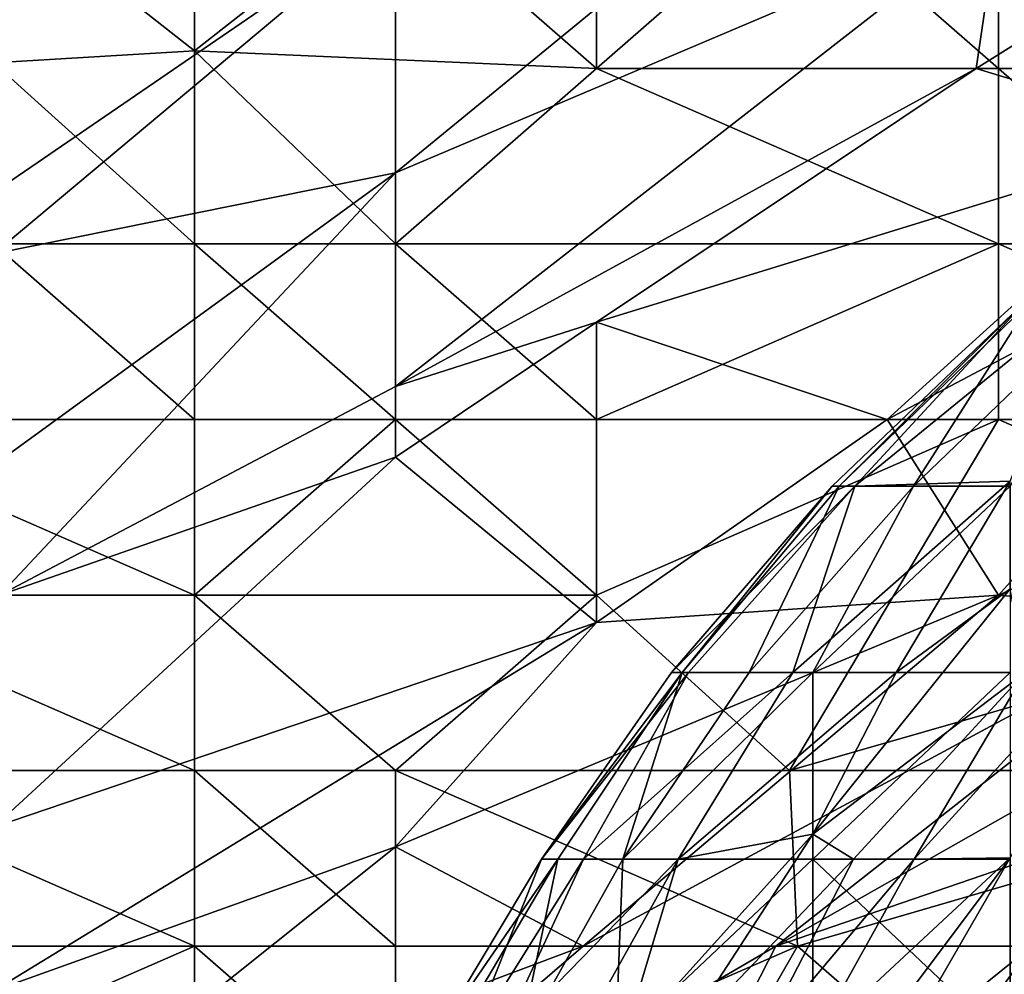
# Model space of a CAD drawing. Extents: x -161 to 11, y -10 to 160.
# Tile 131 of 256: x -1.0004 to -0.9785, y 0.2343 to 0.2556. Entities that reach past the tile are written whole.
import ezdxf

# ---------------------------------------------------------------- set-up
doc = ezdxf.new("R2010")
doc.units = 0

msp = doc.modelspace()

# ---------------------------------------------------------------- linework, layer by layer
for points in [[(-0.974119, 0.252988, 0.565237), (-0.979083, 0.254505, 0.576956), (-0.969648, 0.260409, 0.576956)], [(-0.97859, 0.257877, 0.584769), (-0.969648, 0.260409, 0.576956), (-0.979083, 0.254505, 0.576956)], [(-0.983061, 0.259519, 0.596487), (-0.97859, 0.257877, 0.584769), (-0.992004, 0.252184, 0.592581)], [(-0.992004, 0.257869, 0.608206), (-0.983061, 0.259519, 0.596487), (-0.992004, 0.252184, 0.592581)], [(-1.000946, 0.258412, 0.754703), (-0.996475, 0.254894, 0.756644), (-0.996475, 0.258412, 0.755257)], [(-0.996475, 0.254894, 0.756644), (-1.000946, 0.258412, 0.754703), (-1.000946, 0.254634, 0.756644)], [(-0.996475, 0.254894, 0.756644), (-0.987532, 0.254505, 0.756225), (-0.992004, 0.258412, 0.75536)], [(-0.992004, 0.258412, 0.75536), (-0.996475, 0.258412, 0.755257), (-0.996475, 0.254894, 0.756644)], [(-0.987532, 0.254505, 0.756225), (-0.987532, 0.258412, 0.755257), (-0.992004, 0.258412, 0.75536)], [(-0.987532, 0.254505, 0.756225), (-0.97859, 0.254505, 0.754863), (-0.983061, 0.258412, 0.754898)], [(-0.987532, 0.258412, 0.755257), (-0.987532, 0.254505, 0.756225), (-0.983061, 0.258412, 0.754898)], [(-0.983061, 0.258412, 0.754898), (-0.97859, 0.254505, 0.754863), (-0.97859, 0.258412, 0.754349)], [(-0.974119, 0.254505, 0.75405), (-0.974119, 0.258412, 0.753702), (-0.97859, 0.258412, 0.754349)], [(-0.974119, 0.254505, 0.75405), (-0.97859, 0.258412, 0.754349), (-0.97859, 0.254505, 0.754863)], [(-0.992004, 0.257869, 0.608206), (-1.000946, 0.251746, 0.608206), (-1.000946, 0.256627, 0.623831)], [(-1.000946, 0.250383, 0.6043), (-0.992004, 0.257869, 0.608206), (-0.992004, 0.252184, 0.592581)], [(-0.992004, 0.257869, 0.608206), (-1.000946, 0.250383, 0.6043), (-1.000946, 0.251746, 0.608206)], [(-0.97859, 0.257877, 0.584769), (-0.979083, 0.254505, 0.576956), (-0.992004, 0.247426, 0.580862)], [(-0.97859, 0.257877, 0.584769), (-0.992004, 0.247426, 0.580862), (-0.992004, 0.252184, 0.592581)], [(-1.000946, 0.254634, 0.756644), (-0.996475, 0.250599, 0.757996), (-0.996475, 0.254894, 0.756644)], [(-0.996475, 0.254894, 0.756644), (-0.992004, 0.250599, 0.757543), (-0.987532, 0.254505, 0.756225)], [(-0.992004, 0.250599, 0.757543), (-0.996475, 0.254894, 0.756644), (-0.996475, 0.250599, 0.757996)], [(-0.996475, 0.250599, 0.757996), (-1.000946, 0.254634, 0.756644), (-1.000946, 0.250599, 0.758222)], [(-0.97859, 0.250599, 0.755303), (-0.987532, 0.254505, 0.756225), (-0.992004, 0.250599, 0.757543)], [(-0.979083, 0.254505, 0.576956), (-0.987532, 0.248856, 0.576956), (-0.992004, 0.247426, 0.580862)], [(-0.97859, 0.250599, 0.755303), (-0.97859, 0.254505, 0.754863), (-0.987532, 0.254505, 0.756225)], [(-0.979083, 0.254505, 0.576956), (-0.974119, 0.252988, 0.565237), (-0.987532, 0.248856, 0.576956)], [(-0.974119, 0.250599, 0.754202), (-0.974119, 0.254505, 0.75405), (-0.97859, 0.254505, 0.754863)], [(-0.974119, 0.250599, 0.754202), (-0.97859, 0.254505, 0.754863), (-0.97859, 0.250599, 0.755303)], [(-0.987532, 0.248856, 0.576956), (-0.974119, 0.252988, 0.565237), (-0.981064, 0.246693, 0.561331)], [(-0.969648, 0.252731, 0.557425), (-0.981064, 0.246693, 0.561331), (-0.974119, 0.252988, 0.565237)], [(-0.981064, 0.246693, 0.561331), (-0.969648, 0.252731, 0.557425), (-0.97859, 0.242787, 0.547459)], [(-0.969648, 0.252731, 0.557425), (-0.969648, 0.246817, 0.5418), (-0.97859, 0.242787, 0.547459)], [(-0.992004, 0.252184, 0.592581), (-1.009887, 0.239171, 0.592581), (-1.000946, 0.250383, 0.6043)], [(-0.992004, 0.252184, 0.592581), (-1.000814, 0.242787, 0.584769), (-1.009887, 0.239171, 0.592581)], [(-0.992004, 0.247426, 0.580862), (-1.000814, 0.242787, 0.584769), (-0.992004, 0.252184, 0.592581)], [(-0.996475, 0.246693, 0.75891), (-1.000946, 0.250599, 0.758222), (-1.005416, 0.246693, 0.759755)], [(-1.000946, 0.250599, 0.758222), (-0.996475, 0.246693, 0.75891), (-0.996475, 0.250599, 0.757996)], [(-0.992004, 0.246693, 0.758166), (-0.992004, 0.250599, 0.757543), (-0.996475, 0.250599, 0.757996)], [(-0.996475, 0.250599, 0.757996), (-0.996475, 0.246693, 0.75891), (-0.992004, 0.246693, 0.758166)], [(-0.987532, 0.246693, 0.757346), (-0.97859, 0.250599, 0.755303), (-0.992004, 0.250599, 0.757543)], [(-0.987532, 0.246693, 0.757346), (-0.992004, 0.250599, 0.757543), (-0.992004, 0.246693, 0.758166)], [(-0.97859, 0.246693, 0.755479), (-0.97859, 0.250599, 0.755303), (-0.987532, 0.246693, 0.757346)], [(-0.969648, 0.246693, 0.753134), (-0.974119, 0.250599, 0.754202), (-0.97859, 0.250599, 0.755303)], [(-0.969648, 0.246693, 0.753134), (-0.97859, 0.250599, 0.755303), (-0.97859, 0.246693, 0.755479)], [(-0.977952, 0.24936, 0.011407), (-0.982286, 0.24521, 0.011407), (-0.981788, 0.24521, 0.015164)], [(-0.977952, 0.24936, 0.011407), (-0.982135, 0.24521, 0.00765), (-0.982286, 0.24521, 0.011407)], [(-0.977952, 0.24936, 0.011407), (-0.977842, 0.24936, 0.00765), (-0.982135, 0.24521, 0.00765)], [(-0.977842, 0.24936, 0.00765), (-0.980482, 0.24521, 0.003893), (-0.982135, 0.24521, 0.00765)], [(-0.976697, 0.24936, 0.018921), (-0.981788, 0.24521, 0.015164), (-0.978328, 0.245319, 0.030193)], [(-0.976697, 0.24936, 0.018921), (-0.977952, 0.24936, 0.011407), (-0.981788, 0.24521, 0.015164)], [(-0.977842, 0.24936, 0.00765), (-0.976161, 0.24936, 0.003893), (-0.980482, 0.24521, 0.003893)], [(-0.976161, 0.24936, 0.003893), (-0.978328, 0.24521, 0.001857), (-0.980482, 0.24521, 0.003893)], [(-0.992004, 0.247426, 0.580862), (-0.987532, 0.248856, 0.576956), (-0.992004, 0.245858, 0.576956)], [(-0.987532, 0.242179, 0.561331), (-0.992004, 0.245858, 0.576956), (-0.987532, 0.248856, 0.576956)], [(-0.987532, 0.248856, 0.576956), (-0.981064, 0.246693, 0.561331), (-0.987532, 0.242179, 0.561331)], [(-0.992004, 0.247426, 0.580862), (-0.992004, 0.245858, 0.576956), (-1.000814, 0.242787, 0.584769)], [(-1.005416, 0.246693, 0.759755), (-0.996475, 0.242787, 0.759543), (-0.996475, 0.246693, 0.75891)], [(-1.005416, 0.246693, 0.759755), (-1.005416, 0.242787, 0.760787), (-0.996475, 0.242787, 0.759543)], [(-0.987532, 0.242787, 0.757724), (-0.992004, 0.246693, 0.758166), (-0.996475, 0.242787, 0.759543)], [(-0.996475, 0.242787, 0.759543), (-0.992004, 0.246693, 0.758166), (-0.996475, 0.246693, 0.75891)], [(-0.987532, 0.242787, 0.757724), (-0.987532, 0.246693, 0.757346), (-0.992004, 0.246693, 0.758166)], [(-0.97859, 0.246693, 0.755479), (-0.987532, 0.246693, 0.757346), (-0.987532, 0.242787, 0.757724)], [(-0.97859, 0.242787, 0.547459), (-0.987532, 0.242179, 0.561331), (-0.981064, 0.246693, 0.561331)], [(-0.983235, 0.23888, 0.756644), (-0.97859, 0.246693, 0.755479), (-0.987532, 0.242787, 0.757724)], [(-0.983235, 0.23888, 0.756644), (-0.969648, 0.242787, 0.752878), (-0.97859, 0.246693, 0.755479)], [(-0.97859, 0.242787, 0.547459), (-0.969648, 0.246817, 0.5418), (-0.974119, 0.242376, 0.537894)], [(-0.969648, 0.242787, 0.752878), (-0.969648, 0.246693, 0.753134), (-0.97859, 0.246693, 0.755479)], [(-0.992004, 0.245858, 0.576956), (-0.987532, 0.242179, 0.561331), (-1.000946, 0.23762, 0.57305)], [(-1.000814, 0.242787, 0.584769), (-0.992004, 0.245858, 0.576956), (-1.000946, 0.23762, 0.57305)], [(-0.985624, 0.24106, 0.00765), (-0.985863, 0.24106, 0.011407), (-0.982286, 0.24521, 0.011407)], [(-0.982286, 0.24521, 0.011407), (-0.985863, 0.24106, 0.011407), (-0.981788, 0.24521, 0.015164)], [(-0.985863, 0.24106, 0.011407), (-0.985484, 0.24106, 0.015164), (-0.981788, 0.24521, 0.015164)], [(-0.982135, 0.24521, 0.00765), (-0.985624, 0.24106, 0.00765), (-0.982286, 0.24521, 0.011407)], [(-0.985624, 0.24106, 0.00765), (-0.982135, 0.24521, 0.00765), (-0.984136, 0.24106, 0.003893)], [(-0.981788, 0.24521, 0.015164), (-0.985484, 0.24106, 0.015164), (-0.983164, 0.24106, 0.026436)], [(-0.980482, 0.24521, 0.003893), (-0.984136, 0.24106, 0.003893), (-0.982135, 0.24521, 0.00765)], [(-0.982718, 0.24106, 0.002365), (-0.984136, 0.24106, 0.003893), (-0.980482, 0.24521, 0.003893)], [(-0.978328, 0.245319, 0.030193), (-0.983164, 0.24106, 0.026436), (-0.980864, 0.24106, 0.037707)], [(-0.983164, 0.24106, 0.026436), (-0.978328, 0.245319, 0.030193), (-0.981788, 0.24521, 0.015164)], [(-0.978328, 0.24106, 0.000168), (-0.982718, 0.24106, 0.002365), (-0.978328, 0.24521, 0.001857)], [(-0.982718, 0.24106, 0.002365), (-0.980482, 0.24521, 0.003893), (-0.978328, 0.24521, 0.001857)], [(-0.978328, 0.245319, 0.030193), (-0.980864, 0.24106, 0.037707), (-0.978328, 0.242924, 0.041464)], [(-0.978328, 0.23694, 0.071521), (-0.973938, 0.244065, 0.056493), (-0.980463, 0.23691, 0.06025)], [(-0.973938, 0.244065, 0.056493), (-0.977992, 0.24106, 0.052735), (-0.980463, 0.23691, 0.06025)], [(-0.996475, 0.23888, 0.759954), (-0.996475, 0.242787, 0.759543), (-1.005416, 0.242787, 0.760787)], [(-0.996475, 0.23888, 0.759954), (-1.005416, 0.242787, 0.760787), (-1.005416, 0.23888, 0.761454)], [(-0.987532, 0.242787, 0.757724), (-0.996475, 0.242787, 0.759543), (-0.992004, 0.23888, 0.758822)], [(-0.992004, 0.23888, 0.758822), (-0.996475, 0.242787, 0.759543), (-0.996475, 0.23888, 0.759954)], [(-0.987532, 0.242179, 0.561331), (-0.97859, 0.242787, 0.547459), (-0.992004, 0.237182, 0.557425)], [(-0.983235, 0.23888, 0.756644), (-0.987532, 0.242787, 0.757724), (-0.992004, 0.23888, 0.758822)], [(-0.97859, 0.242787, 0.547459), (-0.987832, 0.234974, 0.545706), (-0.992004, 0.237182, 0.557425)], [(-0.97859, 0.242787, 0.547459), (-0.974119, 0.242376, 0.537894), (-0.987832, 0.234974, 0.545706)], [(-0.974119, 0.242376, 0.537894), (-0.969648, 0.242855, 0.530081), (-0.983542, 0.234974, 0.537894)], [(-0.969648, 0.242855, 0.530081), (-0.974119, 0.238206, 0.526175), (-0.983542, 0.234974, 0.537894)], [(-0.969648, 0.23888, 0.752318), (-0.969648, 0.242787, 0.752878), (-0.983235, 0.23888, 0.756644)], [(-0.978328, 0.242924, 0.041464), (-0.982718, 0.237462, 0.045221), (-0.977992, 0.24106, 0.052735)], [(-0.982718, 0.237462, 0.045221), (-0.978328, 0.242924, 0.041464), (-0.980864, 0.24106, 0.037707)], [(-0.987832, 0.234974, 0.545706), (-0.974119, 0.242376, 0.537894), (-0.983542, 0.234974, 0.537894)], [(-0.987532, 0.242179, 0.561331), (-0.992004, 0.237182, 0.557425), (-1.000946, 0.233981, 0.565237)], [(-0.987532, 0.242179, 0.561331), (-1.000946, 0.233981, 0.565237), (-1.000946, 0.23762, 0.57305)], [(-0.985863, 0.24106, 0.011407), (-0.988754, 0.23691, 0.011407), (-0.985484, 0.24106, 0.015164)], [(-0.985624, 0.24106, 0.00765), (-0.988754, 0.23691, 0.011407), (-0.985863, 0.24106, 0.011407)], [(-0.988394, 0.23691, 0.00765), (-0.988754, 0.23691, 0.011407), (-0.985624, 0.24106, 0.00765)], [(-0.988754, 0.23691, 0.011407), (-0.987825, 0.23691, 0.018921), (-0.985484, 0.24106, 0.015164)], [(-0.98695, 0.23691, 0.003893), (-0.988394, 0.23691, 0.00765), (-0.985624, 0.24106, 0.00765)], [(-0.987825, 0.23691, 0.018921), (-0.985712, 0.23691, 0.030193), (-0.983164, 0.24106, 0.026436)], [(-0.985484, 0.24106, 0.015164), (-0.987825, 0.23691, 0.018921), (-0.983164, 0.24106, 0.026436)], [(-0.98695, 0.23691, 0.003893), (-0.985624, 0.24106, 0.00765), (-0.984136, 0.24106, 0.003893)], [(-0.98695, 0.23691, 0.003893), (-0.984136, 0.24106, 0.003893), (-0.982718, 0.24106, 0.002365)], [(-0.982718, 0.23691, 0.000535), (-0.98695, 0.23691, 0.003893), (-0.982718, 0.24106, 0.002365)], [(-0.980864, 0.24106, 0.037707), (-0.985712, 0.23691, 0.030193), (-0.982718, 0.237462, 0.045221)], [(-0.983164, 0.24106, 0.026436), (-0.985712, 0.23691, 0.030193), (-0.980864, 0.24106, 0.037707)], [(-0.982718, 0.237462, 0.045221), (-0.981813, 0.23691, 0.052735), (-0.977992, 0.24106, 0.052735)], [(-0.982718, 0.23691, 0.000535), (-0.982718, 0.24106, 0.002365), (-0.978328, 0.24106, 0.000168)], [(-0.982718, 0.23691, 0.000535), (-0.978328, 0.24106, 0.000168), (-0.978328, 0.23691, 0.000089)], [(-0.977992, 0.24106, 0.052735), (-0.981813, 0.23691, 0.052735), (-0.980463, 0.23691, 0.06025)], [(-0.996475, 0.234974, 0.760116), (-1.005416, 0.23888, 0.761454), (-1.005416, 0.234974, 0.76209)], [(-0.996475, 0.234974, 0.760116), (-0.996475, 0.23888, 0.759954), (-1.005416, 0.23888, 0.761454)], [(-0.992004, 0.234974, 0.758941), (-0.992004, 0.23888, 0.758822), (-0.996475, 0.23888, 0.759954)], [(-0.992004, 0.234974, 0.758941), (-0.996475, 0.23888, 0.759954), (-0.996475, 0.234974, 0.760116)], [(-0.983061, 0.234974, 0.756348), (-0.992004, 0.23888, 0.758822), (-0.992004, 0.234974, 0.758941)], [(-0.983235, 0.23888, 0.756644), (-0.992004, 0.23888, 0.758822), (-0.983061, 0.234974, 0.756348)], [(-0.983061, 0.234974, 0.756348), (-0.969648, 0.23888, 0.752318), (-0.983235, 0.23888, 0.756644)], [(-0.97859, 0.231068, 0.754234), (-0.969648, 0.23888, 0.752318), (-0.983061, 0.234974, 0.756348)], [(-0.969648, 0.234974, 0.751516), (-0.969648, 0.23888, 0.752318), (-0.97859, 0.231068, 0.754234)], [(-0.983542, 0.234974, 0.537894), (-0.974119, 0.238206, 0.526175), (-0.977847, 0.234974, 0.526175)], [(-0.985773, 0.23276, 0.048978), (-0.982718, 0.237462, 0.045221), (-0.986961, 0.23276, 0.041464)], [(-0.985712, 0.23691, 0.030193), (-0.986961, 0.23276, 0.041464), (-0.982718, 0.237462, 0.045221)], [(-0.982718, 0.237462, 0.045221), (-0.985773, 0.23276, 0.048978), (-0.981813, 0.23691, 0.052735)], [(-0.992004, 0.237182, 0.557425), (-0.987832, 0.234974, 0.545706), (-1.000946, 0.230051, 0.557425)], [(-0.992004, 0.237182, 0.557425), (-1.000946, 0.230051, 0.557425), (-1.000946, 0.233981, 0.565237)], [(-0.99042, 0.23276, 0.018921), (-0.988754, 0.23691, 0.011407), (-0.991243, 0.23276, 0.011407)], [(-0.988394, 0.23691, 0.00765), (-0.991243, 0.23276, 0.011407), (-0.988754, 0.23691, 0.011407)], [(-0.99085, 0.23276, 0.00765), (-0.991243, 0.23276, 0.011407), (-0.988394, 0.23691, 0.00765)], [(-0.99085, 0.23276, 0.00765), (-0.988394, 0.23691, 0.00765), (-0.989266, 0.23276, 0.003893)], [(-0.99042, 0.23276, 0.018921), (-0.989751, 0.23276, 0.022678), (-0.987825, 0.23691, 0.018921)], [(-0.988754, 0.23691, 0.011407), (-0.99042, 0.23276, 0.018921), (-0.987825, 0.23691, 0.018921)], [(-0.989751, 0.23276, 0.022678), (-0.988028, 0.23276, 0.03395), (-0.985712, 0.23691, 0.030193)], [(-0.987825, 0.23691, 0.018921), (-0.989751, 0.23276, 0.022678), (-0.985712, 0.23691, 0.030193)], [(-0.989266, 0.23276, 0.003893), (-0.988394, 0.23691, 0.00765), (-0.98695, 0.23691, 0.003893)], [(-0.98695, 0.23691, 0.003893), (-0.987107, 0.23276, 0.00177), (-0.989266, 0.23276, 0.003893)], [(-0.985712, 0.23691, 0.030193), (-0.988028, 0.23276, 0.03395), (-0.986961, 0.23276, 0.041464)], [(-0.982718, 0.23276, 0.000302), (-0.987107, 0.23276, 0.00177), (-0.982718, 0.23691, 0.000535)], [(-0.98695, 0.23691, 0.003893), (-0.982718, 0.23691, 0.000535), (-0.987107, 0.23276, 0.00177)], [(-0.983954, 0.23276, 0.06025), (-0.981813, 0.23691, 0.052735), (-0.985773, 0.23276, 0.048978)], [(-0.980463, 0.23691, 0.06025), (-0.983954, 0.23276, 0.06025), (-0.982718, 0.232849, 0.067764)], [(-0.981813, 0.23691, 0.052735), (-0.983954, 0.23276, 0.06025), (-0.980463, 0.23691, 0.06025)], [(-0.982718, 0.232849, 0.067764), (-0.98146, 0.23276, 0.075278), (-0.978328, 0.23694, 0.071521)], [(-0.982718, 0.232849, 0.067764), (-0.978328, 0.23694, 0.071521), (-0.980463, 0.23691, 0.06025)], [(-0.978328, 0.23276, 0.000279), (-0.982718, 0.23276, 0.000302), (-0.982718, 0.23691, 0.000535)], [(-0.978328, 0.23276, 0.000279), (-0.982718, 0.23691, 0.000535), (-0.978328, 0.23691, 0.000089)], [(-0.980741, 0.23276, 0.079035), (-0.978328, 0.23694, 0.071521), (-0.98146, 0.23276, 0.075278)], [(-0.978328, 0.23694, 0.071521), (-0.980741, 0.23276, 0.079035), (-0.978328, 0.233122, 0.090307)], [(-1.005416, 0.231068, 0.762387), (-0.996475, 0.234974, 0.760116), (-1.005416, 0.234974, 0.76209)], [(-0.996475, 0.227162, 0.759879), (-0.996475, 0.234974, 0.760116), (-1.005416, 0.231068, 0.762387)], [(-0.987832, 0.234974, 0.545706), (-0.996908, 0.227162, 0.545706), (-1.000946, 0.230051, 0.557425)], [(-0.983542, 0.234974, 0.537894), (-0.996908, 0.227162, 0.545706), (-0.987832, 0.234974, 0.545706)], [(-0.996908, 0.227162, 0.545706), (-0.983542, 0.234974, 0.537894), (-0.987532, 0.227162, 0.529642)], [(-0.992004, 0.231068, 0.758746), (-0.992004, 0.234974, 0.758941), (-0.996475, 0.234974, 0.760116)], [(-0.992004, 0.231068, 0.758746), (-0.996475, 0.234974, 0.760116), (-0.996475, 0.227162, 0.759879)], [(-0.992004, 0.231068, 0.758746), (-0.983061, 0.234974, 0.756348), (-0.992004, 0.234974, 0.758941)], [(-0.987532, 0.227162, 0.756829), (-0.983061, 0.234974, 0.756348), (-0.992004, 0.231068, 0.758746)], [(-0.983542, 0.234974, 0.537894), (-0.977847, 0.234974, 0.526175), (-0.987532, 0.227162, 0.529642)], [(-0.987532, 0.227162, 0.756829), (-0.97859, 0.231068, 0.754234), (-0.983061, 0.234974, 0.756348)], [(-0.983517, 0.227162, 0.522269), (-0.987532, 0.227162, 0.529642), (-0.977847, 0.234974, 0.526175)], [(-0.978103, 0.231068, 0.518362), (-0.983517, 0.227162, 0.522269), (-0.977847, 0.234974, 0.526175)], [(-0.983061, 0.223255, 0.754178), (-0.969648, 0.234974, 0.751516), (-0.97859, 0.231068, 0.754234)], [(-0.969648, 0.231068, 0.750416), (-0.969648, 0.234974, 0.751516), (-0.983061, 0.223255, 0.754178)]]:
    msp.add_3dface(points)

doc.saveas('drawing.dxf')
